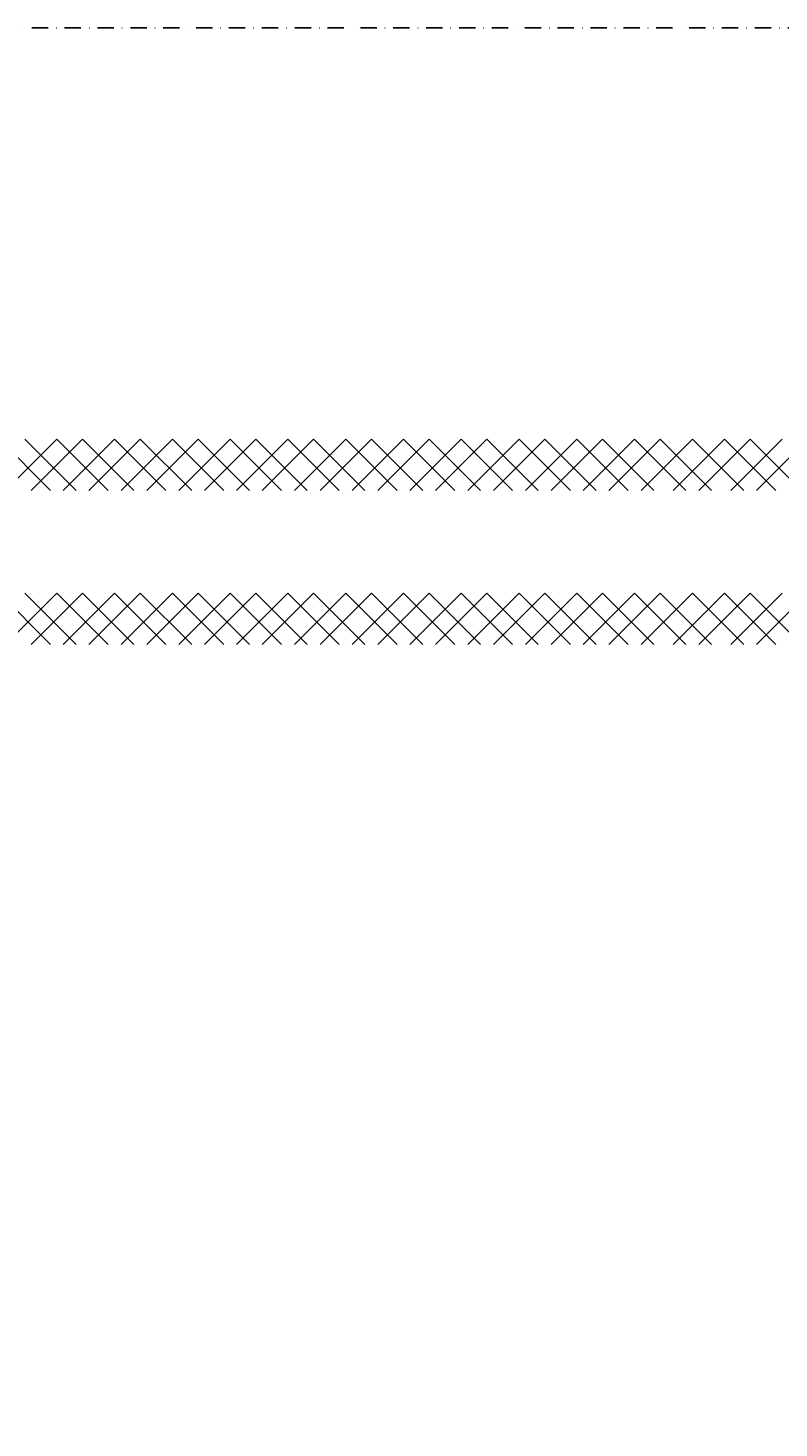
# Model space of a CAD drawing. Header units: millimetres. Extents: x -16263 to 65836, y 12201 to 60971.
# Tile 39 of 66: x 55633 to 55925, y 13546 to 14091. Entities that reach past the tile are written whole.
import ezdxf

# ---------------------------------------------------------------- set-up
doc = ezdxf.new("R2010")
doc.units = ezdxf.units.MM
doc.linetypes.add('DASHDOT', pattern=[25.4, 12.7, -6.35, 0, -6.35])
for name, color, linetype in [('AL$4A---_STEMPEL', 7, 'Continuous'), ('maat', 1, 'Continuous'), ('stramien', 1, 'DASHDOT'), ('vanarris', 253, 'Continuous')]:
    doc.layers.add(name, color=color, linetype=linetype)
doc.styles.get("Standard").update_dxf_attribs({"font": 'arial.ttf'})
doc.dimstyles.new('Annotative', dxfattribs={"dimscale": 0, "dimtxt": 2.5, "dimasz": 2.5, "dimexe": 1.25, "dimexo": 0.625, "dimtad": 1, "dimtxsty": 'Standard', "dimcen": 2.5, "dimadec": 0, "dimazin": 0, "dimtfac": 1, "dimtmove": 0, "dimatfit": 3, "dimfxl": 1, "dimarcsym": 0})

# ---------------------------------------------------------------- blocks, each defined once
blk = doc.blocks.new('vanarris noord')
at = {"layer": 'vanarris', "lineweight": 25}
for p, q in [((39165, -5925), (39185, -5945)), ((39167.5, -5945), (39187.5, -5925)), ((39195, -5945), (39175, -5925)), ((39197.5, -5925), (39177.5, -5945)), ((39187.5, -5925), (39207.5, -5945)), ((39190, -5945), (39210, -5925)), ((39217.5, -5945), (39197.5, -5925)), ((39220, -5925), (39200, -5945)), ((39210, -5925), (39230, -5945)), ((39212.5, -5945), (39232.5, -5925)), ((39240, -5945), (39220, -5925)), ((39242.5, -5925), (39222.5, -5945)), ((39232.5, -5925), (39252.5, -5945)), ((39235, -5945), (39255, -5925)), ((39262.5, -5945), (39242.5, -5925)), ((39265, -5925), (39245, -5945)), ((39255, -5925), (39275, -5945)), ((39257.5, -5945), (39277.5, -5925)), ((39285, -5945), (39265, -5925)), ((39287.5, -5925), (39267.5, -5945)), ((39277.5, -5925), (39297.5, -5945)), ((39280, -5945), (39300, -5925)), ((39307.5, -5945), (39287.5, -5925)), ((39310, -5925), (39290, -5945)), ((39300, -5925), (39320, -5945)), ((39302.5, -5945), (39322.5, -5925)), ((39330, -5945), (39310, -5925)), ((39332.5, -5925), (39312.5, -5945)), ((39322.5, -5925), (39342.5, -5945)), ((39325, -5945), (39345, -5925)), ((39352.5, -5945), (39332.5, -5925)), ((39355, -5925), (39335, -5945)), ((39345, -5925), (39365, -5945)), ((39347.5, -5945), (39367.5, -5925)), ((39375, -5945), (39355, -5925)), ((39377.5, -5925), (39357.5, -5945)), ((39367.5, -5925), (39387.5, -5945)), ((39370, -5945), (39390, -5925)), ((39397.5, -5945), (39377.5, -5925)), ((39400, -5925), (39380, -5945)), ((39390, -5925), (39410, -5945)), ((39392.5, -5945), (39412.5, -5925)), ((39420, -5945), (39400, -5925)), ((39422.5, -5925), (39402.5, -5945)), ((39412.5, -5925), (39432.5, -5945)), ((39415, -5945), (39435, -5925)), ((39442.5, -5945), (39422.5, -5925)), ((39447.5, -5925), (39427.5, -5945)), ((39435, -5925), (39455, -5945)), ((39437.5, -5945), (39457.5, -5925)), ((39467.5, -5945), (39447.5, -5925)), ((39470, -5925), (39450, -5945)), ((39457.5, -5925), (39477.5, -5945)), ((39460, -5945), (39480, -5925)), ((39165, -5985), (39185, -6005)), ((39167.5, -6005), (39187.5, -5985)), ((39195, -6005), (39175, -5985)), ((39197.5, -5985), (39177.5, -6005)), ((39187.5, -5985), (39207.5, -6005)), ((39190, -6005), (39210, -5985)), ((39217.5, -6005), (39197.5, -5985)), ((39220, -5985), (39200, -6005)), ((39210, -5985), (39230, -6005)), ((39212.5, -6005), (39232.5, -5985)), ((39240, -6005), (39220, -5985)), ((39242.5, -5985), (39222.5, -6005)), ((39232.5, -5985), (39252.5, -6005)), ((39235, -6005), (39255, -5985)), ((39262.5, -6005), (39242.5, -5985)), ((39265, -5985), (39245, -6005)), ((39255, -5985), (39275, -6005)), ((39257.5, -6005), (39277.5, -5985)), ((39285, -6005), (39265, -5985)), ((39287.5, -5985), (39267.5, -6005)), ((39277.5, -5985), (39297.5, -6005)), ((39280, -6005), (39300, -5985)), ((39307.5, -6005), (39287.5, -5985)), ((39310, -5985), (39290, -6005)), ((39300, -5985), (39320, -6005)), ((39302.5, -6005), (39322.5, -5985)), ((39330, -6005), (39310, -5985)), ((39332.5, -5985), (39312.5, -6005)), ((39322.5, -5985), (39342.5, -6005)), ((39325, -6005), (39345, -5985)), ((39352.5, -6005), (39332.5, -5985)), ((39355, -5985), (39335, -6005)), ((39345, -5985), (39365, -6005)), ((39347.5, -6005), (39367.5, -5985)), ((39375, -6005), (39355, -5985)), ((39377.5, -5985), (39357.5, -6005)), ((39367.5, -5985), (39387.5, -6005)), ((39370, -6005), (39390, -5985)), ((39397.5, -6005), (39377.5, -5985)), ((39400, -5985), (39380, -6005)), ((39390, -5985), (39410, -6005)), ((39392.5, -6005), (39412.5, -5985)), ((39420, -6005), (39400, -5985)), ((39422.5, -5985), (39402.5, -6005)), ((39412.5, -5985), (39432.5, -6005)), ((39415, -6005), (39435, -5985)), ((39442.5, -6005), (39422.5, -5985)), ((39447.5, -5985), (39427.5, -6005)), ((39435, -5985), (39455, -6005)), ((39437.5, -6005), (39457.5, -5985)), ((39467.5, -6005), (39447.5, -5985)), ((39470, -5985), (39450, -6005)), ((39457.5, -5985), (39477.5, -6005)), ((39460, -6005), (39480, -5985))]:
    blk.add_line(p, q, dxfattribs=at)
blk = doc.blocks.new('*D283')
at = {"layer": 'Defpoints', "color": 0, "transparency": 16777216}
for p in [(52458.87, 14091.19), (59658.87, 14091.19), (59658.87, 13168.94)]:
    blk.add_point(p, dxfattribs=at)
at = {"layer": 'maat', "color": 0, "lineweight": -2, "transparency": 16777216}
for p, q in [((52458.87, 14090.56), (52458.87, 13167.69)), ((59658.87, 14090.56), (59658.87, 13167.69)), ((52461.37, 13168.94), (59656.37, 13168.94))]:
    blk.add_line(p, q, dxfattribs=at)
at = {"layer": 'maat', "color": 0, "transparency": 16777216}
for points in [[(52461.37, 13169.35), (52461.37, 13168.52), (52458.87, 13168.94)], [(59656.37, 13169.35), (59656.37, 13168.52), (59658.87, 13168.94)]]:
    blk.add_solid(points, dxfattribs=at)
at = {"layer": 'maat', "color": 0, "transparency": 16777216, "insert": (56058.87, 13170.84), "char_height": 2.5, "attachment_point": 5}
blk.add_mtext('7200', dxfattribs=at)

msp = doc.modelspace()

# ---------------------------------------------------------------- linework, layer by layer
at = {"layer": 'stramien', "color": 1, "ltscale": 0.5}
msp.add_lwpolyline([(-16263.493, 14091.188), (63899.959, 14091.188)], dxfattribs=at)

# ---------------------------------------------------------------- block references
at = {"layer": 'AL$4A---_STEMPEL'}
msp.add_blockref('vanarris noord', (16456.374, 19856.188), dxfattribs=at)

# ---------------------------------------------------------------- dimensions: what is measured, and where the dimension line sits
at = {"layer": 'maat'}
dim = msp.add_linear_dim(base=(59658.874, 13168.937), p1=(52458.874, 14091.188), p2=(59658.874, 14091.188), dimstyle='Annotative', dxfattribs=at)
dim.commit()
dim.dimension.update_dxf_attribs({"geometry": '*D283', "text_midpoint": (56058.874, 13170.839)})

doc.saveas('drawing.dxf')
